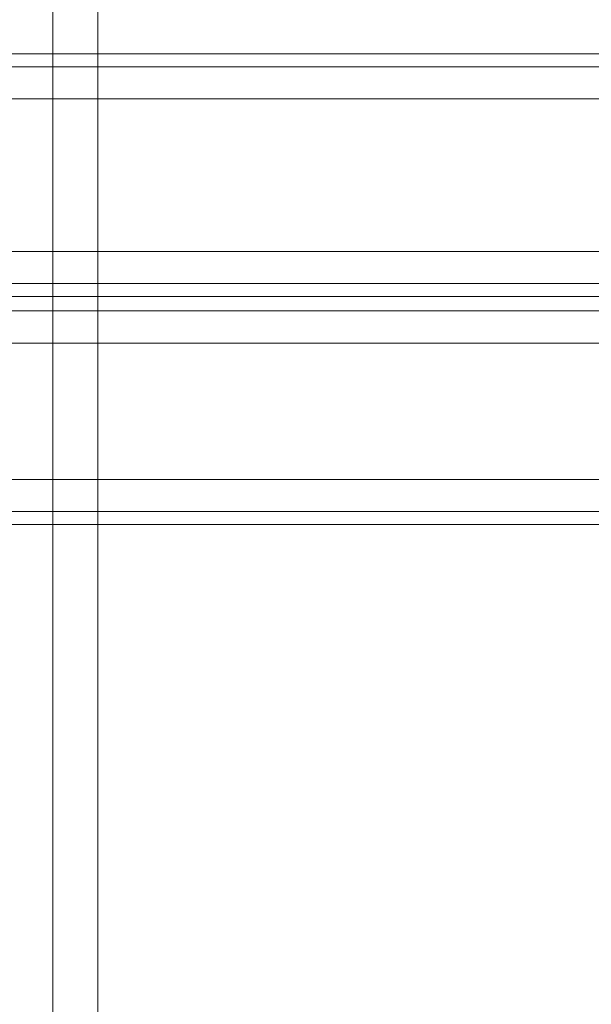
# Model space of a CAD drawing. Header units: millimetres. Extents: x 0 to 74930, y -1933 to 40510.
# Tile 13 of 256: x 36172 to 36248, y 10046 to 10175. Entities that reach past the tile are written whole.
import ezdxf

# ---------------------------------------------------------------- set-up
doc = ezdxf.new("R2010")
doc.units = ezdxf.units.MM
doc.header["$LTSCALE"] = 100
doc.layers.add('T--L9071_TERREIN_INR_Tafels', color=30, linetype='Continuous')

# ---------------------------------------------------------------- blocks, each defined once
blk = doc.blocks.new('Picknicktafel 180x160cm')
at = {"layer": 'T--L9071_TERREIN_INR_Tafels', "color": 30, "lineweight": 0}
for p, q in [((1583.63, 1589.12), (1583.63, 0)), ((1601.57, 0), (1601.57, 1589.12)), ((1579.41, 1588.06), (1579.41, 1.06)), ((1605.79, 1588.06), (1605.79, 1.06)), ((1577.51, 3.59), (1577.51, 1585.53)), ((1607.48, 1585.53), (1607.48, 3.59)), ((1577.51, 1540.57), (1577.51, 48.55)), ((1607.48, 1540.57), (1607.48, 48.55)), ((1579.41, 1538.03), (1579.41, 51.08)), ((1605.79, 1538.03), (1605.79, 51.08)), ((1583.63, 1537.19), (1583.63, 52.14)), ((1601.57, 1537.19), (1601.57, 52.14)), ((1551.54, 246.77), (1551.54, 632.65)), ((1571.6, 632.65), (1571.6, 246.77)), ((1547.32, 244.66), (1547.32, 630.54)), ((1575.82, 244.66), (1575.82, 630.54)), ((1545.63, 625.68), (1545.63, 239.8)), ((1577.51, 239.8), (1577.51, 625.68)), ((1545.63, 143.97), (1545.63, 529.85)), ((1577.51, 529.85), (1577.51, 143.97)), ((1547.32, 138.9), (1547.32, 524.78)), ((1575.82, 138.9), (1575.82, 524.78)), ((1551.54, 522.88), (1551.54, 137)), ((1571.6, 137), (1571.6, 522.88)), ((1794.09, 294.27), (6.12, 294.27)), ((6.12, 294.27), (1794.09, 294.27)), ((1794.09, 294.27), (6.12, 294.27)), ((1794.09, 294.27), (6.12, 294.27)), ((6.12, 288.35), (1794.09, 288.35)), ((1794.09, 288.35), (6.12, 288.35)), ((1794.09, 288.35), (6.12, 288.35)), ((1794.09, 288.35), (6.12, 288.35))]:
    blk.add_line(p, q, dxfattribs=at)

msp = doc.modelspace()

# ---------------------------------------------------------------- block references
at = {"layer": 'T--L9071_TERREIN_INR_Tafels', "rotation": 270}
msp.add_blockref('Picknicktafel 180x160cm', (35888.44, 11716.49), dxfattribs=at)

doc.saveas('drawing.dxf')
